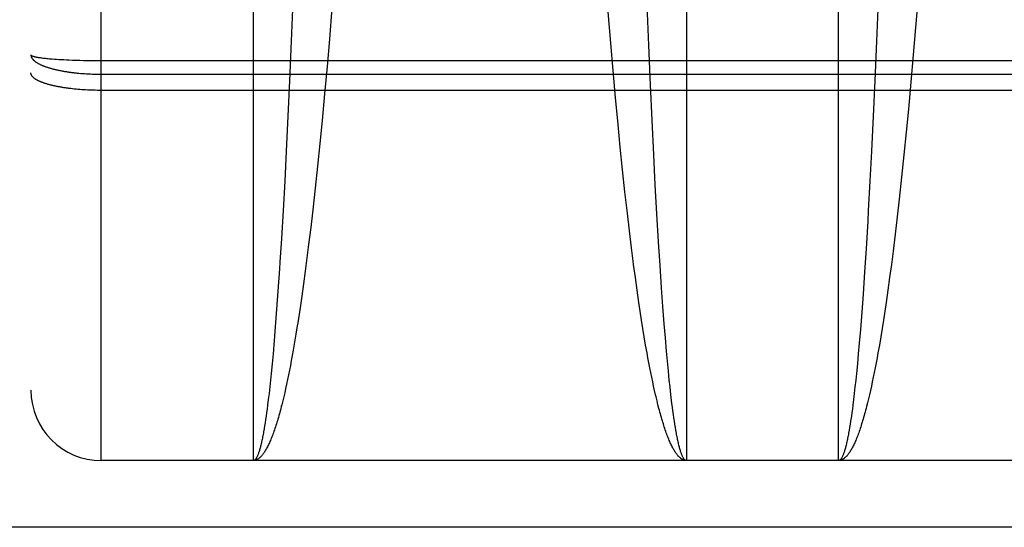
# Model space of a CAD drawing. Header units: inches. Extents: x 0 to 214, y 0 to 139.
# Tile 5 of 147: x 61.461 to 61.882, y 38.431 to 38.648. Entities that reach past the tile are written whole.
import ezdxf

# ---------------------------------------------------------------- set-up
doc = ezdxf.new("R2010")
doc.units = ezdxf.units.IN
doc.header["$LTSCALE"] = 11.786071
doc.header["$MEASUREMENT"] = 0
doc.linetypes.add('HIDDEN', pattern=[0.2, 0.1, -0.1])
doc.layers.add('SECONDARY_OR_LEFT_DOOR_ASSEMBLY', color=7, linetype='CONTINUOUS')

msp = doc.modelspace()

# ---------------------------------------------------------------- linework, layer by layer
at = {"layer": 'SECONDARY_OR_LEFT_DOOR_ASSEMBLY', "color": 8, "linetype": 'HIDDEN'}
for p, q in [((61.49623, 38.45958), (61.49623, 40.24458)), ((61.46623, 40.21458), (61.46623, 38.48959)), ((61.56123, 38.45958), (61.56123, 39.27037)), ((61.74623, 39.27037), (61.74623, 38.45958)), ((61.81123, 38.45958), (61.81123, 39.27037)), ((61.84522, 38.65776), (61.84414, 38.6444)), ((61.57809, 38.65565), (61.5774, 38.63856)), ((61.73012, 38.63685), (61.72943, 38.65394)), ((61.82809, 38.65565), (61.8274, 38.63856)), ((61.59482, 38.65275), (61.59372, 38.6394)), ((61.71387, 38.63773), (61.71276, 38.65108)), ((61.84414, 38.6444), (61.84315, 38.63273)), ((61.5774, 38.63856), (61.57668, 38.6216)), ((61.59372, 38.6394), (61.59272, 38.62775)), ((61.71488, 38.62609), (61.71387, 38.63773)), ((61.73085, 38.61992), (61.73012, 38.63685)), ((61.8274, 38.63856), (61.82668, 38.6216)), ((61.84315, 38.63273), (61.84213, 38.62112)), ((61.4706, 38.63148), (61.47105, 38.63143)), ((61.47105, 38.63143), (61.47152, 38.63137)), ((61.47152, 38.63137), (61.472, 38.63131)), ((61.472, 38.63131), (61.47251, 38.63126)), ((61.47251, 38.63126), (61.47303, 38.63121)), ((61.47303, 38.63121), (61.47358, 38.63115)), ((61.47358, 38.63115), (61.47414, 38.6311)), ((61.47414, 38.6311), (61.47472, 38.63105)), ((61.47472, 38.63105), (61.47531, 38.631)), ((61.47531, 38.631), (61.47623, 38.63093)), ((61.47623, 38.63093), (61.47719, 38.63087)), ((61.47719, 38.63087), (61.47819, 38.6308)), ((61.47819, 38.6308), (61.47921, 38.63075)), ((61.47921, 38.63075), (61.48026, 38.63069)), ((61.48026, 38.63069), (61.48135, 38.63064)), ((61.48135, 38.63064), (61.48246, 38.63059)), ((61.48246, 38.63059), (61.48397, 38.63053)), ((61.48397, 38.63053), (61.48553, 38.63048)), ((61.48553, 38.63048), (61.48711, 38.63043)), ((61.48711, 38.63043), (61.48873, 38.63039)), ((61.48873, 38.63039), (61.49037, 38.63036)), ((61.49037, 38.63036), (61.49203, 38.63034)), ((61.49203, 38.63034), (61.4937, 38.63032)), ((61.4937, 38.63032), (61.49538, 38.63032)), ((61.49538, 38.63032), (62.06207, 38.63032)), ((61.59272, 38.62775), (61.59168, 38.61617)), ((61.48671, 38.62491), (61.48752, 38.62484)), ((61.48752, 38.62484), (61.48833, 38.62478)), ((61.48833, 38.62478), (61.48914, 38.62472)), ((61.48914, 38.62472), (61.48996, 38.62467)), ((61.48996, 38.62467), (61.49079, 38.62462)), ((61.49079, 38.62462), (61.49162, 38.62458)), ((61.49162, 38.62458), (61.49245, 38.62455)), ((61.49245, 38.62455), (61.49328, 38.62453)), ((61.49328, 38.62453), (61.49412, 38.62451)), ((61.49412, 38.62451), (61.49496, 38.62449)), ((61.49496, 38.62449), (61.4958, 38.62449)), ((61.4958, 38.62449), (62.06123, 38.62449)), ((61.71592, 38.61453), (61.71488, 38.62609)), ((61.57668, 38.6216), (61.57599, 38.60652)), ((61.73154, 38.60485), (61.73085, 38.61992)), ((61.82668, 38.6216), (61.82599, 38.60652)), ((61.84213, 38.62112), (61.84107, 38.60959)), ((61.48397, 38.61823), (61.48321, 38.61832)), ((61.48475, 38.61815), (61.48397, 38.61823)), ((61.48553, 38.61807), (61.48475, 38.61815)), ((61.48632, 38.618), (61.48553, 38.61807)), ((61.48712, 38.61793), (61.48632, 38.618)), ((61.48792, 38.61787), (61.48712, 38.61793)), ((61.48873, 38.61782), (61.48792, 38.61787)), ((61.48955, 38.61777), (61.48873, 38.61782)), ((61.49037, 38.61772), (61.48955, 38.61777)), ((61.4912, 38.61769), (61.49037, 38.61772)), ((61.49203, 38.61765), (61.4912, 38.61769)), ((61.49287, 38.61763), (61.49203, 38.61765)), ((61.4937, 38.61761), (61.49287, 38.61763)), ((61.49454, 38.61759), (61.4937, 38.61761)), ((61.49538, 38.61758), (61.49454, 38.61759)), ((61.49623, 38.61758), (61.49538, 38.61758)), ((62.06165, 38.61758), (61.49623, 38.61758)), ((61.59168, 38.61617), (61.5906, 38.60466)), ((61.71701, 38.60303), (61.71592, 38.61453)), ((61.57599, 38.60652), (61.57527, 38.59167)), ((61.82599, 38.60652), (61.82527, 38.59167)), ((61.84107, 38.60959), (61.84013, 38.59976)), ((61.5906, 38.60466), (61.58965, 38.59489)), ((61.71797, 38.59328), (61.71701, 38.60303)), ((61.73226, 38.59005), (61.73154, 38.60485)), ((61.84013, 38.59976), (61.83916, 38.59006)), ((61.58965, 38.59489), (61.58866, 38.58527)), ((61.57527, 38.59167), (61.57461, 38.57882)), ((61.71895, 38.58369), (61.71797, 38.59328)), ((61.73292, 38.57724), (61.73226, 38.59005)), ((61.82527, 38.59167), (61.82461, 38.57882)), ((61.83916, 38.59006), (61.83816, 38.58053)), ((61.58866, 38.58527), (61.58766, 38.57584)), ((61.71996, 38.57428), (61.71895, 38.58369)), ((61.57461, 38.57882), (61.57393, 38.56636)), ((61.73361, 38.56483), (61.73292, 38.57724)), ((61.82461, 38.57882), (61.82393, 38.56636)), ((61.83816, 38.58053), (61.83715, 38.5712)), ((61.58766, 38.57584), (61.58663, 38.56661)), ((61.721, 38.5651), (61.71996, 38.57428)), ((61.83715, 38.5712), (61.83628, 38.56359)), ((61.57393, 38.56636), (61.57322, 38.55435)), ((61.58663, 38.56661), (61.58575, 38.5591)), ((61.72187, 38.55762), (61.721, 38.5651)), ((61.73432, 38.55288), (61.73361, 38.56483)), ((61.82393, 38.56636), (61.82367, 38.5618)), ((61.82367, 38.5618), (61.82295, 38.54997)), ((61.83628, 38.56359), (61.8354, 38.55615)), ((61.58575, 38.5591), (61.58486, 38.55177)), ((61.72277, 38.55033), (61.72187, 38.55762)), ((61.8354, 38.55615), (61.8345, 38.5489)), ((61.57322, 38.55435), (61.57259, 38.54426)), ((61.73495, 38.54285), (61.73432, 38.55288)), ((61.58486, 38.55177), (61.58414, 38.54605)), ((61.72349, 38.54464), (61.72277, 38.55033)), ((61.82295, 38.54997), (61.82232, 38.54006)), ((61.8345, 38.5489), (61.83378, 38.54324)), ((61.57259, 38.54426), (61.57241, 38.54145)), ((61.58414, 38.54605), (61.58341, 38.54046)), ((61.57241, 38.54145), (61.57176, 38.53192)), ((61.58341, 38.54046), (61.58267, 38.535)), ((61.7356, 38.53325), (61.73495, 38.54285)), ((61.82232, 38.54006), (61.82167, 38.53059)), ((61.83378, 38.54324), (61.83304, 38.53771)), ((61.58267, 38.535), (61.58192, 38.52969)), ((61.72516, 38.53233), (61.72441, 38.53771)), ((61.83304, 38.53771), (61.83229, 38.53233)), ((61.57176, 38.53192), (61.57119, 38.52412)), ((61.72591, 38.52709), (61.72516, 38.53233)), ((61.73616, 38.52539), (61.7356, 38.53325)), ((61.83229, 38.53233), (61.83154, 38.52709)), ((61.58192, 38.52969), (61.58135, 38.52581)), ((61.72648, 38.52327), (61.72591, 38.52709)), ((61.82167, 38.53059), (61.8211, 38.52285)), ((61.83154, 38.52709), (61.83097, 38.52327)), ((61.57119, 38.52412), (61.57062, 38.51668)), ((61.58135, 38.52581), (61.58078, 38.52201)), ((61.72706, 38.51953), (61.72648, 38.52327)), ((61.73674, 38.5179), (61.73616, 38.52539)), ((61.8211, 38.52285), (61.82052, 38.51548)), ((61.83097, 38.52327), (61.83039, 38.51953)), ((61.72764, 38.51589), (61.72706, 38.51953)), ((61.83039, 38.51953), (61.82981, 38.51589)), ((61.57062, 38.51668), (61.57013, 38.51078)), ((61.58001, 38.51709), (61.57942, 38.51351)), ((61.72822, 38.51234), (61.72764, 38.51589)), ((61.73722, 38.51194), (61.73674, 38.5179)), ((61.82052, 38.51548), (61.82003, 38.50964)), ((61.82981, 38.51589), (61.82923, 38.51234)), ((61.57013, 38.51078), (61.56964, 38.50516)), ((61.57884, 38.51003), (61.57824, 38.50664)), ((61.57942, 38.51351), (61.57884, 38.51003)), ((61.72881, 38.50889), (61.72822, 38.51234)), ((61.73772, 38.50626), (61.73722, 38.51194)), ((61.82923, 38.51234), (61.82864, 38.50889)), ((61.57824, 38.50664), (61.57785, 38.50444)), ((61.7294, 38.50554), (61.72881, 38.50889)), ((61.73811, 38.50193), (61.73772, 38.50626)), ((61.82003, 38.50964), (61.81964, 38.50516)), ((61.82864, 38.50889), (61.82805, 38.50554)), ((61.56964, 38.50516), (61.56924, 38.50087)), ((61.57745, 38.50229), (61.57705, 38.50018)), ((61.57785, 38.50444), (61.57745, 38.50229)), ((61.7298, 38.50336), (61.7294, 38.50554)), ((61.7302, 38.50123), (61.7298, 38.50336)), ((61.73851, 38.49778), (61.73811, 38.50193)), ((61.81964, 38.50516), (61.81924, 38.50087)), ((61.82765, 38.50336), (61.82725, 38.50123)), ((61.82805, 38.50554), (61.82765, 38.50336)), ((61.56924, 38.50087), (61.56884, 38.49677)), ((61.57665, 38.49812), (61.57624, 38.4961)), ((61.57705, 38.50018), (61.57665, 38.49812)), ((61.7306, 38.49914), (61.7302, 38.50123)), ((61.731, 38.49711), (61.7306, 38.49914)), ((61.73892, 38.49382), (61.73851, 38.49778)), ((61.81924, 38.50087), (61.81884, 38.49677)), ((61.82685, 38.49914), (61.82645, 38.49711)), ((61.82725, 38.50123), (61.82685, 38.49914)), ((61.56853, 38.49382), (61.56823, 38.49099)), ((61.56884, 38.49677), (61.56853, 38.49382)), ((61.57584, 38.49414), (61.57543, 38.49222)), ((61.57624, 38.4961), (61.57584, 38.49414)), ((61.73141, 38.49512), (61.731, 38.49711)), ((61.73181, 38.49318), (61.73141, 38.49512)), ((61.73222, 38.49128), (61.73181, 38.49318)), ((61.73922, 38.49099), (61.73892, 38.49382)), ((61.81853, 38.49382), (61.81823, 38.49099)), ((61.81884, 38.49677), (61.81853, 38.49382)), ((61.82564, 38.49318), (61.82523, 38.49128)), ((61.82604, 38.49512), (61.82564, 38.49318)), ((61.82645, 38.49711), (61.82604, 38.49512)), ((61.56823, 38.49099), (61.56792, 38.48826)), ((61.57503, 38.49036), (61.57462, 38.48854)), ((61.57543, 38.49222), (61.57503, 38.49036)), ((61.73263, 38.48944), (61.73222, 38.49128)), ((61.73304, 38.48765), (61.73263, 38.48944)), ((61.73943, 38.48916), (61.73922, 38.49099)), ((61.73973, 38.48651), (61.73943, 38.48916)), ((61.81823, 38.49099), (61.81792, 38.48826)), ((61.82482, 38.48944), (61.82441, 38.48765)), ((61.82523, 38.49128), (61.82482, 38.48944)), ((61.56761, 38.48565), (61.5673, 38.48316)), ((61.56792, 38.48826), (61.56761, 38.48565)), ((61.57421, 38.48678), (61.57379, 38.48506)), ((61.57462, 38.48854), (61.57421, 38.48678)), ((61.73407, 38.4834), (61.73366, 38.48506)), ((61.74004, 38.48398), (61.73973, 38.48651)), ((61.81761, 38.48565), (61.8173, 38.48316)), ((61.81792, 38.48826), (61.81761, 38.48565)), ((61.824, 38.48591), (61.82359, 38.48423)), ((61.82441, 38.48765), (61.824, 38.48591)), ((61.5671, 38.48156), (61.56689, 38.48002)), ((61.5673, 38.48316), (61.5671, 38.48156)), ((61.73448, 38.48179), (61.73407, 38.4834)), ((61.74025, 38.48235), (61.74004, 38.48398)), ((61.74046, 38.48078), (61.74025, 38.48235)), ((61.74067, 38.47927), (61.74046, 38.48078)), ((61.8171, 38.48156), (61.81689, 38.48002)), ((61.8173, 38.48316), (61.8171, 38.48156)), ((61.56647, 38.47709), (61.56626, 38.47571)), ((61.56668, 38.47853), (61.56647, 38.47709)), ((61.56689, 38.48002), (61.56668, 38.47853)), ((61.74088, 38.4778), (61.74067, 38.47927)), ((61.74109, 38.4764), (61.74088, 38.4778)), ((61.7413, 38.47504), (61.74109, 38.4764)), ((61.81636, 38.4764), (61.81615, 38.47504)), ((61.81689, 38.48002), (61.81668, 38.47853)), ((61.56605, 38.47438), (61.56584, 38.47311)), ((61.56626, 38.47571), (61.56605, 38.47438)), ((61.74151, 38.47374), (61.7413, 38.47504)), ((61.74172, 38.4725), (61.74151, 38.47374)), ((61.74193, 38.47131), (61.74172, 38.4725)), ((61.81594, 38.47374), (61.81573, 38.4725)), ((61.81615, 38.47504), (61.81594, 38.47374)), ((62.06123, 38.45958), (61.49623, 38.45958)), ((64.61173, 38.43108), (36.13323, 38.43108))]:
    msp.add_line(p, q, dxfattribs=at)
for points in [[(61.46623, 38.63275), (61.46623, 38.63271), (61.46624, 38.63268), (61.46625, 38.63265), (61.46627, 38.63261), (61.4663, 38.63258), (61.46633, 38.63254), (61.46637, 38.63251), (61.46641, 38.63248), (61.46646, 38.63244), (61.46652, 38.63241), (61.46658, 38.63237), (61.46665, 38.63234), (61.46672, 38.63231), (61.4668, 38.63227), (61.46689, 38.63224), (61.46698, 38.63221), (61.46707, 38.63217), (61.46718, 38.63214), (61.46728, 38.63211), (61.4674, 38.63207), (61.46752, 38.63204), (61.46764, 38.63201), (61.46777, 38.63198), (61.46791, 38.63194), (61.46805, 38.63191), (61.4682, 38.63188), (61.46835, 38.63185), (61.46851, 38.63182), (61.46867, 38.63179), (61.46884, 38.63175), (61.46902, 38.63172), (61.4692, 38.63169), (61.46938, 38.63166), (61.46957, 38.63163), (61.46977, 38.6316), (61.46997, 38.63157), (61.47017, 38.63154), (61.4706, 38.63148)], [(61.46623, 38.63275), (61.46623, 38.63263), (61.46624, 38.63252), (61.46625, 38.6324), (61.46627, 38.63228), (61.4663, 38.63217), (61.46633, 38.63205), (61.46637, 38.63194), (61.46641, 38.63182), (61.46646, 38.63171), (61.46652, 38.63159), (61.46658, 38.63148), (61.46665, 38.63136), (61.46672, 38.63125), (61.4668, 38.63114), (61.46689, 38.63102), (61.46698, 38.63091), (61.46707, 38.6308), (61.46718, 38.63068), (61.46728, 38.63057), (61.4674, 38.63046), (61.46752, 38.63035), (61.46764, 38.63024), (61.46777, 38.63013), (61.46791, 38.63002), (61.46805, 38.62991), (61.4682, 38.6298), (61.46835, 38.62969), (61.46851, 38.62959), (61.46867, 38.62948), (61.46884, 38.62937), (61.46902, 38.62927), (61.4692, 38.62916), (61.46938, 38.62906), (61.46957, 38.62896), (61.46977, 38.62885), (61.46997, 38.62875), (61.47017, 38.62865), (61.47039, 38.62855), (61.4706, 38.62845), (61.47082, 38.62835), (61.47105, 38.62826), (61.47128, 38.62816), (61.47152, 38.62806), (61.47176, 38.62797), (61.472, 38.62787), (61.47225, 38.62778), (61.47251, 38.62769), (61.47277, 38.6276), (61.47303, 38.62751), (61.4733, 38.62742), (61.47358, 38.62733), (61.47386, 38.62724), (61.47414, 38.62716), (61.47443, 38.62707), (61.47472, 38.62699), (61.47501, 38.62691), (61.47531, 38.62682), (61.47562, 38.62674), (61.47592, 38.62667), (61.47623, 38.62659), (61.47655, 38.62651), (61.47687, 38.62644), (61.47719, 38.62636), (61.47752, 38.62629), (61.47785, 38.62622), (61.47819, 38.62615), (61.47852, 38.62608), (61.47887, 38.62601), (61.47921, 38.62594), (61.47956, 38.62588), (61.47991, 38.62582), (61.48026, 38.62575), (61.48062, 38.62569), (61.48098, 38.62563), (61.48135, 38.62557), (61.48171, 38.62552), (61.48208, 38.62546), (61.48246, 38.62541), (61.48283, 38.62536), (61.48321, 38.6253), (61.48359, 38.62526), (61.48397, 38.62521), (61.48436, 38.62516), (61.48474, 38.62512), (61.48513, 38.62507), (61.48553, 38.62503), (61.48592, 38.62499), (61.48671, 38.62491)], [(61.48321, 38.61832), (61.48246, 38.61841), (61.48209, 38.61846), (61.48172, 38.61851), (61.48135, 38.61856), (61.48099, 38.61861), (61.48062, 38.61867), (61.48027, 38.61872), (61.47991, 38.61878), (61.47956, 38.61884), (61.47921, 38.6189), (61.47887, 38.61895), (61.47853, 38.61902), (61.47819, 38.61908), (61.47785, 38.61914), (61.47752, 38.61921), (61.4772, 38.61927), (61.47687, 38.61934), (61.47655, 38.61941), (61.47624, 38.61948), (61.47593, 38.61955), (61.47562, 38.61962), (61.47531, 38.61969), (61.47501, 38.61976), (61.47472, 38.61984), (61.47443, 38.61991), (61.47414, 38.61999), (61.47386, 38.62007), (61.47358, 38.62014), (61.47331, 38.62022), (61.47304, 38.6203), (61.47277, 38.62038), (61.47251, 38.62047), (61.47226, 38.62055), (61.47201, 38.62063), (61.47176, 38.62072), (61.47152, 38.6208), (61.47128, 38.62089), (61.47105, 38.62098), (61.47082, 38.62107), (61.4706, 38.62115), (61.47039, 38.62124), (61.47018, 38.62133), (61.46997, 38.62142), (61.46977, 38.62152), (61.46957, 38.62161), (61.46938, 38.6217), (61.4692, 38.62179), (61.46902, 38.62189), (61.46884, 38.62198), (61.46867, 38.62208), (61.46851, 38.62217), (61.46835, 38.62227), (61.4682, 38.62237), (61.46805, 38.62247), (61.46791, 38.62256), (61.46777, 38.62266), (61.46764, 38.62276), (61.46752, 38.62286), (61.4674, 38.62296), (61.46728, 38.62306), (61.46718, 38.62316), (61.46707, 38.62326), (61.46698, 38.62336), (61.46689, 38.62346), (61.4668, 38.62357), (61.46672, 38.62367), (61.46665, 38.62377), (61.46658, 38.62387), (61.46652, 38.62398), (61.46646, 38.62408), (61.46641, 38.62418), (61.46637, 38.62429), (61.46633, 38.62439), (61.4663, 38.62449), (61.46627, 38.6246), (61.46625, 38.6247), (61.46624, 38.6248), (61.46623, 38.62491), (61.46623, 38.62501)], [(61.72441, 38.53771), (61.72367, 38.54324), (61.72349, 38.54464)], [(61.58078, 38.52201), (61.5802, 38.51831), (61.58001, 38.51709)], [(61.57379, 38.48506), (61.57338, 38.4834), (61.57317, 38.48259), (61.57297, 38.48179), (61.57276, 38.48101), (61.57255, 38.48024), (61.57234, 38.47948), (61.57213, 38.47873), (61.57192, 38.478), (61.57171, 38.47728), (61.5715, 38.47658), (61.57129, 38.47589), (61.57108, 38.47521), (61.57087, 38.47455), (61.57066, 38.4739), (61.57045, 38.47326), (61.57024, 38.47264), (61.57003, 38.47203), (61.56982, 38.47144), (61.56961, 38.47086), (61.56939, 38.47029), (61.56918, 38.46974), (61.56897, 38.46921), (61.56876, 38.46868), (61.56854, 38.46817), (61.56833, 38.46768), (61.56812, 38.4672), (61.5679, 38.46673), (61.56769, 38.46628), (61.56748, 38.46584), (61.56726, 38.46542), (61.56705, 38.46501), (61.56683, 38.46462), (61.56662, 38.46424), (61.5664, 38.46388), (61.56619, 38.46353), (61.56598, 38.46319), (61.56576, 38.46287), (61.56555, 38.46257), (61.56533, 38.46228), (61.56511, 38.462), (61.5649, 38.46174), (61.56468, 38.46149), (61.56447, 38.46126), (61.56425, 38.46105), (61.56404, 38.46084), (61.56382, 38.46066), (61.5636, 38.46049), (61.56339, 38.46033), (61.56317, 38.46019), (61.56296, 38.46006), (61.56274, 38.45995), (61.56252, 38.45985), (61.56231, 38.45977), (61.56209, 38.4597), (61.56187, 38.45965), (61.56166, 38.45961), (61.56144, 38.45959), (61.56123, 38.45958)], [(61.73366, 38.48506), (61.73324, 38.48678), (61.73304, 38.48765)], [(61.74623, 38.45958), (61.74601, 38.45959), (61.74579, 38.45961), (61.74558, 38.45965), (61.74536, 38.4597), (61.74514, 38.45977), (61.74493, 38.45985), (61.74471, 38.45995), (61.74449, 38.46006), (61.74428, 38.46019), (61.74406, 38.46033), (61.74385, 38.46049), (61.74363, 38.46066), (61.74341, 38.46084), (61.7432, 38.46105), (61.74298, 38.46126), (61.74277, 38.46149), (61.74255, 38.46174), (61.74234, 38.462), (61.74212, 38.46228), (61.74191, 38.46257), (61.74169, 38.46287), (61.74148, 38.46319), (61.74126, 38.46353), (61.74105, 38.46388), (61.74083, 38.46424), (61.74062, 38.46462), (61.7404, 38.46501), (61.74019, 38.46542), (61.73997, 38.46584), (61.73976, 38.46628), (61.73955, 38.46673), (61.73933, 38.4672), (61.73912, 38.46768), (61.73891, 38.46817), (61.73869, 38.46868), (61.73848, 38.46921), (61.73827, 38.46974), (61.73806, 38.47029), (61.73784, 38.47086), (61.73763, 38.47144), (61.73742, 38.47203), (61.73721, 38.47264), (61.737, 38.47326), (61.73679, 38.4739), (61.73658, 38.47455), (61.73637, 38.47521), (61.73616, 38.47589), (61.73595, 38.47658), (61.73574, 38.47728), (61.73553, 38.478), (61.73532, 38.47873), (61.73511, 38.47948), (61.7349, 38.48024), (61.73469, 38.48101), (61.73448, 38.48179)], [(61.82359, 38.48423), (61.82317, 38.48259), (61.82297, 38.48179), (61.82276, 38.48101), (61.82255, 38.48024), (61.82234, 38.47948), (61.82213, 38.47873), (61.82192, 38.478), (61.82171, 38.47728), (61.8215, 38.47658), (61.82129, 38.47589), (61.82108, 38.47521), (61.82087, 38.47455), (61.82066, 38.4739), (61.82045, 38.47326), (61.82024, 38.47264), (61.82003, 38.47203), (61.81982, 38.47144), (61.81961, 38.47086), (61.81939, 38.47029), (61.81918, 38.46974), (61.81897, 38.46921), (61.81876, 38.46868), (61.81854, 38.46817), (61.81833, 38.46768), (61.81812, 38.4672), (61.8179, 38.46673), (61.81769, 38.46628), (61.81748, 38.46584), (61.81726, 38.46542), (61.81705, 38.46501), (61.81683, 38.46462), (61.81662, 38.46424), (61.8164, 38.46388), (61.81619, 38.46353), (61.81598, 38.46319), (61.81576, 38.46287), (61.81555, 38.46257), (61.81533, 38.46228), (61.81511, 38.462), (61.8149, 38.46174), (61.81468, 38.46149), (61.81447, 38.46126), (61.81425, 38.46105), (61.81404, 38.46084), (61.81382, 38.46066), (61.8136, 38.46049), (61.81339, 38.46033), (61.81317, 38.46019), (61.81296, 38.46006), (61.81274, 38.45995), (61.81252, 38.45985), (61.81231, 38.45977), (61.81209, 38.4597), (61.81187, 38.45965), (61.81166, 38.45961), (61.81144, 38.45959), (61.81123, 38.45958)], [(61.81668, 38.47853), (61.81647, 38.47709), (61.81636, 38.4764)], [(61.56584, 38.47311), (61.56563, 38.47189), (61.56552, 38.47131), (61.56542, 38.47073), (61.56531, 38.47017), (61.5652, 38.46963), (61.5651, 38.4691), (61.56499, 38.46858), (61.56488, 38.46807), (61.56478, 38.46759), (61.56467, 38.46711), (61.56456, 38.46665), (61.56446, 38.4662), (61.56435, 38.46577), (61.56424, 38.46535), (61.56414, 38.46495), (61.56403, 38.46456), (61.56392, 38.46419), (61.56382, 38.46383), (61.56371, 38.46348), (61.5636, 38.46315), (61.56349, 38.46283), (61.56339, 38.46253), (61.56328, 38.46225), (61.56317, 38.46197), (61.56306, 38.46171), (61.56295, 38.46147), (61.56285, 38.46124), (61.56274, 38.46103), (61.56263, 38.46083), (61.56252, 38.46064), (61.56241, 38.46047), (61.56231, 38.46032), (61.5622, 38.46018), (61.56209, 38.46005), (61.56198, 38.45994), (61.56187, 38.45985), (61.56177, 38.45976), (61.56166, 38.4597), (61.56155, 38.45965), (61.56144, 38.45961), (61.56133, 38.45959), (61.56123, 38.45958)], [(61.81573, 38.4725), (61.81552, 38.47131), (61.81542, 38.47073), (61.81531, 38.47017), (61.8152, 38.46963), (61.8151, 38.4691), (61.81499, 38.46858), (61.81488, 38.46807), (61.81478, 38.46759), (61.81467, 38.46711), (61.81456, 38.46665), (61.81446, 38.4662), (61.81435, 38.46577), (61.81424, 38.46535), (61.81414, 38.46495), (61.81403, 38.46456), (61.81392, 38.46419), (61.81382, 38.46383), (61.81371, 38.46348), (61.8136, 38.46315), (61.81349, 38.46283), (61.81339, 38.46253), (61.81328, 38.46225), (61.81317, 38.46197), (61.81306, 38.46171), (61.81295, 38.46147), (61.81285, 38.46124), (61.81274, 38.46103), (61.81263, 38.46083), (61.81252, 38.46064), (61.81241, 38.46047), (61.81231, 38.46032), (61.8122, 38.46018), (61.81209, 38.46005), (61.81198, 38.45994), (61.81187, 38.45985), (61.81177, 38.45976), (61.81166, 38.4597), (61.81155, 38.45965), (61.81144, 38.45961), (61.81133, 38.45959), (61.81123, 38.45958)], [(61.74623, 38.45958), (61.74612, 38.45959), (61.74601, 38.45961), (61.7459, 38.45965), (61.74579, 38.4597), (61.74568, 38.45976), (61.74558, 38.45985), (61.74547, 38.45994), (61.74536, 38.46005), (61.74525, 38.46018), (61.74514, 38.46032), (61.74504, 38.46047), (61.74493, 38.46064), (61.74482, 38.46083), (61.74471, 38.46103), (61.7446, 38.46124), (61.7445, 38.46147), (61.74439, 38.46171), (61.74428, 38.46197), (61.74417, 38.46225), (61.74407, 38.46253), (61.74396, 38.46283), (61.74385, 38.46315), (61.74374, 38.46348), (61.74364, 38.46383), (61.74353, 38.46419), (61.74342, 38.46456), (61.74331, 38.46495), (61.74321, 38.46535), (61.7431, 38.46577), (61.74299, 38.4662), (61.74289, 38.46665), (61.74278, 38.46711), (61.74267, 38.46759), (61.74257, 38.46807), (61.74246, 38.46858), (61.74235, 38.4691), (61.74225, 38.46963), (61.74214, 38.47017), (61.74203, 38.47073), (61.74193, 38.47131)]]:
    msp.add_lwpolyline(points, dxfattribs=at)
msp.add_arc((61.49623, 38.48958), 0.03, 180, 270, dxfattribs=at)

doc.saveas('drawing.dxf')
